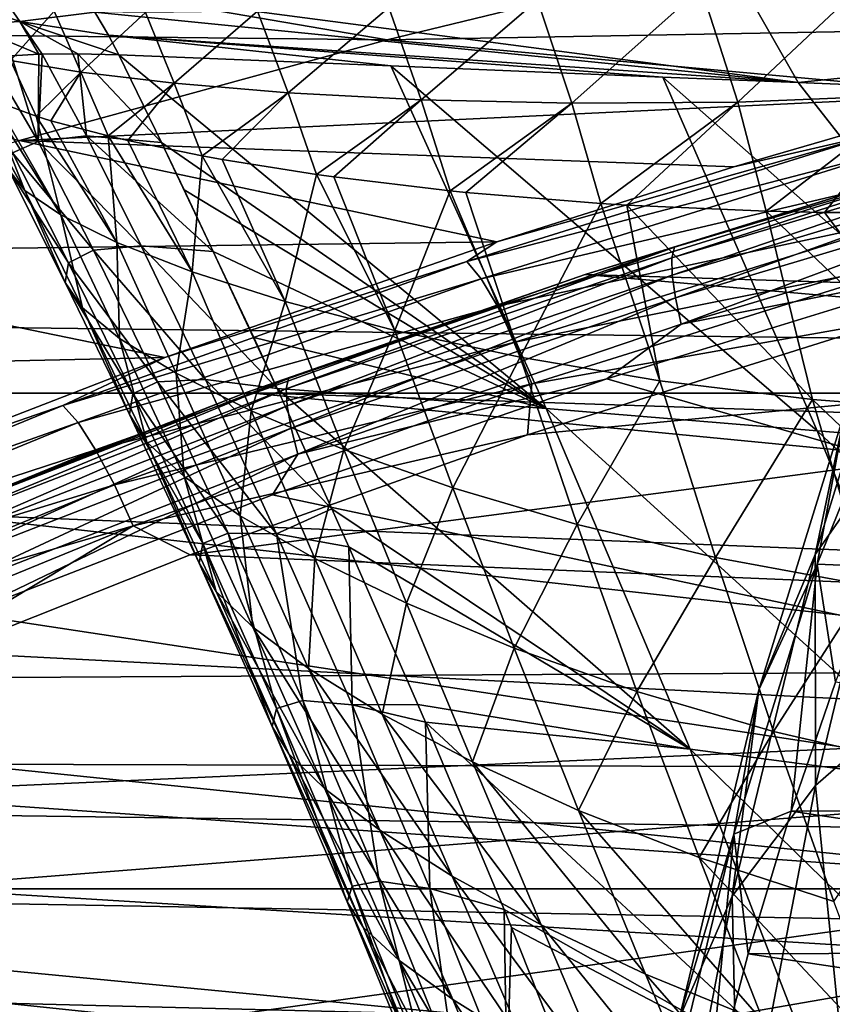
# Model space of a CAD drawing. Header units: metres. Extents: x -160 to 52, y -25 to 25.
# Tile 99 of 168: x -25.33 to -21.75, y 14.12 to 18.46. Entities that reach past the tile are written whole.
import ezdxf

# ---------------------------------------------------------------- set-up
doc = ezdxf.new("R2010")
doc.units = ezdxf.units.M
doc.layers.add('solid_509089_SW0001', color=7, linetype='CONTINUOUS')

msp = doc.modelspace()

# ---------------------------------------------------------------- linework, layer by layer
at = {"layer": 'solid_509089_SW0001'}
for points in [[(-159.199997, 18.768089, -15.748297), (-2.2, 18.768089, -15.748297), (-2.2, 16.81292, -17.820654)], [(-159.199997, 16.81292, -17.820654), (-159.199997, 18.768089, -15.748297), (-2.2, 16.81292, -17.820654)], [(-25.807455, 18.728889, 69.578911), (-23.712204, 18.368626, 84.925858), (-22.0825, 18.764528, 84.544312)], [(-22.0825, 18.764528, 84.544312), (-23.712204, 18.368626, 84.925858), (-19.936329, 18.436306, 99.741844)], [(-22.0825, 18.764528, 84.544312), (-19.936329, 18.436306, 99.741844), (-18.724785, 18.73105, 99.488449)], [(-25.807455, 18.728889, 69.578911), (-27.134687, 18.406672, 69.931404), (-23.712204, 18.368626, 84.925858)], [(-21.552801, 18.672939, 17.450735), (-22.32921, 18.597639, 18.016378), (-22.167187, 18.094858, 18.773079)], [(-21.37878, 18.125767, 18.256649), (-21.552801, 18.672939, 17.450735), (-22.167187, 18.094858, 18.773079)], [(-25.644648, 18.562914, 30.011602), (-25.410892, 18.569553, 32.074474), (-25.329447, 18.449249, 32.159111)], [(-25.559929, 18.436132, 30.148962), (-25.644648, 18.562914, 30.011602), (-25.329447, 18.449249, 32.159111)], [(-25.329447, 18.449249, 32.159111), (-25.410892, 18.569553, 32.074474), (-24.998787, 18.490015, 34.395782)], [(-21.901762, 18.180084, 51.068089), (-24.998787, 18.490015, 34.395782), (-25.070705, 18.59787, 34.367912)], [(-22.12534, 18.572424, 51.042542), (-21.901762, 18.180084, 51.068089), (-25.070705, 18.59787, 34.367912)], [(-22.32921, 18.597639, 18.016378), (-23.04994, 18.545044, 18.660122), (-22.898205, 18.089308, 19.36183)], [(-22.167187, 18.094858, 18.773079), (-22.32921, 18.597639, 18.016378), (-22.898205, 18.089308, 19.36183)], [(-22.12534, 18.572424, 51.042542), (-19.12311, 18.465393, 67.735779), (-21.901762, 18.180084, 51.068089)], [(-23.04994, 18.545044, 18.660122), (-23.704218, 18.511711, 19.398937), (-23.561546, 18.104258, 20.040688)], [(-22.898205, 18.089308, 19.36183), (-23.04994, 18.545044, 18.660122), (-23.561546, 18.104258, 20.040688)], [(-25.17803, 18.494146, 22.32802), (-25.480967, 18.505165, 23.573456), (-25.370773, 18.277563, 23.948112)], [(-25.059898, 18.22608, 22.7712), (-25.17803, 18.494146, 22.32802), (-25.370773, 18.277563, 23.948112)], [(-25.329447, 18.449249, 32.159111), (-24.998787, 18.490015, 34.395782), (-24.938965, 18.388834, 34.423767)], [(-24.776138, 18.489483, 21.220905), (-25.17803, 18.494146, 22.32802), (-25.059898, 18.22608, 22.7712)], [(-24.649975, 18.177111, 21.732355), (-24.776138, 18.489483, 21.220905), (-25.059898, 18.22608, 22.7712)], [(-21.901762, 18.180084, 51.068089), (-24.938965, 18.388834, 34.423767), (-24.998787, 18.490015, 34.395782)], [(-24.282356, 18.494261, 20.248081), (-24.776138, 18.489483, 21.220905), (-24.649975, 18.177111, 21.732355)], [(-24.148067, 18.135017, 20.825979), (-24.282356, 18.494261, 20.248081), (-24.649975, 18.177111, 21.732355)], [(-23.704218, 18.511711, 19.398937), (-24.282356, 18.494261, 20.248081), (-24.148067, 18.135017, 20.825979)], [(-23.561546, 18.104258, 20.040688), (-23.704218, 18.511711, 19.398937), (-24.148067, 18.135017, 20.825979)], [(-25.559929, 18.436132, 30.148962), (-25.329447, 18.449249, 32.159111), (-25.245106, 18.305508, 32.255714)], [(-25.559929, 18.436132, 30.148962), (-25.245106, 18.305508, 32.255714), (-25.366087, 18.298178, 31.306507)], [(-25.329447, 18.449249, 32.159111), (-24.938965, 18.388834, 34.423767), (-24.893835, 18.302708, 34.450695)], [(-25.074272, 18.30731, 33.39436), (-25.329447, 18.449249, 32.159111), (-24.893835, 18.302708, 34.450695)], [(-25.230097, 18.305996, 32.363388), (-25.245106, 18.305508, 32.255714), (-25.329447, 18.449249, 32.159111)], [(-25.074272, 18.30731, 33.39436), (-25.230097, 18.305996, 32.363388), (-25.329447, 18.449249, 32.159111)], [(-23.712204, 18.368626, 84.925858), (-21.0896, 18.128405, 99.982956), (-19.936329, 18.436306, 99.741844)], [(-21.299927, 18.155386, 54.4105), (-21.901762, 18.180084, 51.068089), (-19.12311, 18.465393, 67.735779)], [(-27.134687, 18.406672, 69.931404), (-25.329983, 17.924767, 85.304672), (-23.712204, 18.368626, 84.925858)], [(-23.695511, 18.253626, 41.10603), (-24.893835, 18.302708, 34.450695), (-24.938965, 18.388834, 34.423767)], [(-22.49798, 18.204538, 47.756859), (-24.938965, 18.388834, 34.423767), (-21.901762, 18.180084, 51.068089)], [(-23.695511, 18.253626, 41.10603), (-24.938965, 18.388834, 34.423767), (-22.49798, 18.204538, 47.756859)], [(-23.712204, 18.368626, 84.925858), (-25.329983, 17.924767, 85.304672), (-21.0896, 18.128405, 99.982956)], [(-25.248251, 17.921354, 30.852251), (-25.462608, 18.285606, 30.382114), (-25.366087, 18.298178, 31.306507)], [(-25.248251, 17.921354, 30.852251), (-25.366087, 18.298178, 31.306507), (-25.245106, 18.305508, 32.255714)], [(-25.248251, 17.921354, 30.852251), (-25.245106, 18.305508, 32.255714), (-25.230097, 18.305996, 32.363388)], [(-25.248251, 17.921354, 30.852251), (-25.230097, 18.305996, 32.363388), (-25.035713, 17.945189, 32.609421)], [(-25.035713, 17.945189, 32.609421), (-25.230097, 18.305996, 32.363388), (-25.074272, 18.30731, 33.39436)], [(-24.706059, 17.916498, 34.576138), (-25.074272, 18.30731, 33.39436), (-24.893835, 18.302708, 34.450695)], [(-25.035713, 17.945189, 32.609421), (-25.074272, 18.30731, 33.39436), (-24.706059, 17.916498, 34.576138)], [(-23.011166, 16.744946, 41.478878), (-24.706059, 17.916498, 34.576138), (-24.893835, 18.302708, 34.450695)], [(-23.011166, 16.744946, 41.478878), (-24.893835, 18.302708, 34.450695), (-23.695511, 18.253626, 41.10603)], [(-25.361105, 17.871054, 29.274546), (-25.462608, 18.285606, 30.382114), (-25.248251, 17.921354, 30.852251)], [(-25.256721, 18.032204, 24.299862), (-25.370773, 18.277563, 23.948112), (-25.437099, 18.098419, 25.306974)], [(-25.059898, 18.22608, 22.7712), (-25.370773, 18.277563, 23.948112), (-25.256721, 18.032204, 24.299862)], [(-25.059898, 18.22608, 22.7712), (-25.256721, 18.032204, 24.299862), (-25.192188, 18.012333, 24.027367)], [(-24.940466, 17.945435, 23.18395), (-25.059898, 18.22608, 22.7712), (-25.192188, 18.012333, 24.027367)], [(-24.649975, 18.177111, 21.732355), (-25.059898, 18.22608, 22.7712), (-24.940466, 17.945435, 23.18395)], [(-23.695511, 18.253626, 41.10603), (-22.49798, 18.204538, 47.756859), (-21.818575, 16.646101, 48.009178)], [(-23.011166, 16.744946, 41.478878), (-23.695511, 18.253626, 41.10603), (-21.818575, 16.646101, 48.009178)], [(-25.307817, 17.705864, 26.587366), (-25.571547, 18.177559, 26.810093), (-25.57819, 18.184763, 26.971762)], [(-25.307817, 17.705864, 26.587366), (-25.57819, 18.184763, 26.971762), (-25.379648, 17.79813, 27.858362)], [(-25.307817, 17.705864, 26.587366), (-25.469902, 18.113338, 25.560129), (-25.571547, 18.177559, 26.810093)], [(-24.649975, 18.177111, 21.732355), (-24.940466, 17.945435, 23.18395), (-24.854141, 17.925322, 22.948357)], [(-24.52673, 17.858196, 22.20635), (-24.649975, 18.177111, 21.732355), (-24.854141, 17.925322, 22.948357)], [(-24.148067, 18.135017, 20.825979), (-24.649975, 18.177111, 21.732355), (-24.52673, 17.858196, 22.20635)], [(-20.626364, 16.550831, 54.539593), (-22.49798, 18.204538, 47.756859), (-21.901762, 18.180084, 51.068089)], [(-21.818575, 16.646101, 48.009178), (-22.49798, 18.204538, 47.756859), (-20.626364, 16.550831, 54.539593)], [(-21.901762, 18.180084, 51.068089), (-21.299927, 18.155386, 54.4105), (-20.626364, 16.550831, 54.539593)], [(-25.329983, 17.924767, 85.304672), (-22.18573, 17.808636, 100.212097), (-21.0896, 18.128405, 99.982956)], [(-24.148067, 18.135017, 20.825979), (-24.52673, 17.858196, 22.20635), (-24.438133, 17.842093, 22.036421)], [(-24.022627, 17.775885, 21.358948), (-24.148067, 18.135017, 20.825979), (-24.438133, 17.842093, 22.036421)], [(-23.561546, 18.104258, 20.040688), (-24.148067, 18.135017, 20.825979), (-24.022627, 17.775885, 21.358948)], [(-21.561701, 17.95356, 100.287689), (-21.0896, 18.128405, 99.982956), (-22.18573, 17.808636, 100.212097)], [(-21.37878, 18.125767, 18.256649), (-22.167187, 18.094858, 18.773079), (-22.042387, 17.614021, 19.457369)], [(-21.37878, 18.125767, 18.256649), (-22.042387, 17.614021, 19.457369), (-21.785629, 17.608534, 19.29162)], [(-21.256729, 17.607708, 18.980745), (-21.37878, 18.125767, 18.256649), (-21.785629, 17.608534, 19.29162)], [(-25.14786, 17.597435, 25.447777), (-25.437099, 18.098419, 25.306974), (-25.469902, 18.113338, 25.560129)], [(-25.14786, 17.597435, 25.447777), (-25.469902, 18.113338, 25.560129), (-25.307817, 17.705864, 26.587366)], [(-25.14786, 17.597435, 25.447777), (-25.256721, 18.032204, 24.299862), (-25.437099, 18.098419, 25.306974)], [(-23.561546, 18.104258, 20.040688), (-24.022627, 17.775885, 21.358948), (-23.947258, 17.765341, 21.252829)], [(-23.434738, 17.703938, 20.628454), (-23.561546, 18.104258, 20.040688), (-23.947258, 17.765341, 21.252829)], [(-22.898205, 18.089308, 19.36183), (-23.561546, 18.104258, 20.040688), (-23.434738, 17.703938, 20.628454)], [(-22.898205, 18.089308, 19.36183), (-23.434738, 17.703938, 20.628454), (-23.36479, 17.69685, 20.554075)], [(-22.771181, 17.648039, 19.999998), (-22.898205, 18.089308, 19.36183), (-23.36479, 17.69685, 20.554075)], [(-22.167187, 18.094858, 18.773079), (-22.898205, 18.089308, 19.36183), (-22.771181, 17.648039, 19.999998)], [(-22.167187, 18.094858, 18.773079), (-22.771181, 17.648039, 19.999998), (-22.656265, 17.640829, 19.905951)], [(-22.042387, 17.614021, 19.457369), (-22.167187, 18.094858, 18.773079), (-22.656265, 17.640829, 19.905951)], [(-24.90136, 17.476456, 24.43388), (-25.192188, 18.012333, 24.027367), (-25.256721, 18.032204, 24.299862)], [(-24.90136, 17.476456, 24.43388), (-25.256721, 18.032204, 24.299862), (-25.14786, 17.597435, 25.447777)], [(-24.90136, 17.476456, 24.43388), (-24.940466, 17.945435, 23.18395), (-25.192188, 18.012333, 24.027367)], [(-21.561701, 17.95356, 100.287689), (-23.228416, 17.478546, 100.430199), (-23.361408, 17.392191, 100.662682)], [(-21.561701, 17.95356, 100.287689), (-23.361408, 17.392191, 100.662682), (-21.500904, 17.876593, 100.47197)], [(-21.561701, 17.95356, 100.287689), (-22.18573, 17.808636, 100.212097), (-23.228416, 17.478546, 100.430199)], [(-22.457954, 17.408569, 102.5158), (-22.447018, 17.455084, 102.639313), (-20.728931, 17.968006, 102.281319)], [(-20.741461, 17.921015, 102.158142), (-22.457954, 17.408569, 102.5158), (-20.728931, 17.968006, 102.281319)], [(-20.728931, 17.968006, 102.281319), (-22.447018, 17.455084, 102.639313), (-21.216774, 17.836744, 102.513458)], [(-25.329983, 17.924767, 85.304672), (-26.934721, 17.431229, 85.680481), (-23.228416, 17.478546, 100.430199)], [(-25.361105, 17.871054, 29.274546), (-25.248251, 17.921354, 30.852251), (-25.004574, 17.441666, 31.130339)], [(-25.329983, 17.924767, 85.304672), (-23.228416, 17.478546, 100.430199), (-22.18573, 17.808636, 100.212097)], [(-25.248251, 17.921354, 30.852251), (-25.035713, 17.945189, 32.609421), (-24.794964, 17.461996, 32.835304)], [(-25.248251, 17.921354, 30.852251), (-24.794964, 17.461996, 32.835304), (-25.004574, 17.441666, 31.130339)], [(-25.035713, 17.945189, 32.609421), (-24.477173, 17.437048, 34.741005), (-24.794964, 17.461996, 32.835304)], [(-25.035713, 17.945189, 32.609421), (-24.706059, 17.916498, 34.576138), (-24.477173, 17.437048, 34.741005)], [(-24.570772, 17.347645, 23.539095), (-24.854141, 17.925322, 22.948357), (-24.940466, 17.945435, 23.18395)], [(-24.570772, 17.347645, 23.539095), (-24.940466, 17.945435, 23.18395), (-24.90136, 17.476456, 24.43388)], [(-24.570772, 17.347645, 23.539095), (-24.52673, 17.858196, 22.20635), (-24.854141, 17.925322, 22.948357)], [(-24.706059, 17.916498, 34.576138), (-24.605856, 17.707829, 34.646713), (-24.477173, 17.437048, 34.741005)], [(-23.011166, 16.744946, 41.478878), (-24.605856, 17.707829, 34.646713), (-24.706059, 17.916498, 34.576138)], [(-22.456484, 17.332819, 102.407173), (-22.457954, 17.408569, 102.5158), (-20.741461, 17.921015, 102.158142)], [(-20.742582, 17.84449, 102.050064), (-22.456484, 17.332819, 102.407173), (-20.741461, 17.921015, 102.158142)], [(-25.379648, 17.79813, 27.858362), (-25.361105, 17.871054, 29.274546), (-25.114164, 17.38611, 29.60371)], [(-25.361105, 17.871054, 29.274546), (-25.004574, 17.441666, 31.130339), (-25.114164, 17.38611, 29.60371)], [(-23.361408, 17.392191, 100.662682), (-23.297758, 17.316114, 100.846367), (-21.500904, 17.876593, 100.47197)], [(-21.500904, 17.876593, 100.47197), (-23.297758, 17.316114, 100.846367), (-21.43302, 17.754272, 100.626915)], [(-24.161148, 17.216702, 22.754757), (-24.52673, 17.858196, 22.20635), (-24.570772, 17.347645, 23.539095)], [(-24.161148, 17.216702, 22.754757), (-24.438133, 17.842093, 22.036421), (-24.52673, 17.858196, 22.20635)], [(-24.161148, 17.216702, 22.754757), (-24.022627, 17.775885, 21.358948), (-24.438133, 17.842093, 22.036421)], [(-21.216774, 17.836744, 102.513458), (-22.840685, 17.334869, 102.851685), (-10.649231, 16.953739, 155.009583)], [(-22.447018, 17.455084, 102.639313), (-22.840685, 17.334869, 102.851685), (-21.216774, 17.836744, 102.513458)], [(-22.442709, 17.233147, 102.321068), (-22.456484, 17.332819, 102.407173), (-20.742582, 17.84449, 102.050064)], [(-20.732218, 17.743799, 101.964661), (-22.442709, 17.233147, 102.321068), (-20.742582, 17.84449, 102.050064)], [(-25.379648, 17.79813, 27.858362), (-25.114164, 17.38611, 29.60371), (-25.128849, 17.3001, 28.239355)], [(-25.307817, 17.705864, 26.587366), (-25.379648, 17.79813, 27.858362), (-25.128849, 17.3001, 28.239355)], [(-23.677837, 17.089146, 22.073645), (-24.022627, 17.775885, 21.358948), (-24.161148, 17.216702, 22.754757)], [(-23.677837, 17.089146, 22.073645), (-23.947258, 17.765341, 21.252829), (-24.022627, 17.775885, 21.358948)], [(-23.677837, 17.089146, 22.073645), (-23.434738, 17.703938, 20.628454), (-23.947258, 17.765341, 21.252829)], [(-23.297758, 17.316114, 100.846367), (-23.225342, 17.195208, 101.000374), (-21.43302, 17.754272, 100.626915)], [(-21.43302, 17.754272, 100.626915), (-23.225342, 17.195208, 101.000374), (-21.362669, 17.594927, 100.741982)], [(-22.417702, 17.116962, 102.263657), (-22.442709, 17.233147, 102.321068), (-20.732218, 17.743799, 101.964661)], [(-20.711193, 17.626455, 101.908089), (-22.417702, 17.116962, 102.263657), (-20.732218, 17.743799, 101.964661)], [(-25.307817, 17.705864, 26.587366), (-25.128849, 17.3001, 28.239355), (-25.053125, 17.187771, 27.022213)], [(-25.14786, 17.597435, 25.447777), (-25.307817, 17.705864, 26.587366), (-25.053125, 17.187771, 27.022213)], [(-23.011166, 16.744946, 41.478878), (-24.477173, 17.437048, 34.741005), (-24.605856, 17.707829, 34.646713)], [(-23.126173, 16.970755, 21.484024), (-23.434738, 17.703938, 20.628454), (-23.677837, 17.089146, 22.073645)], [(-23.126173, 16.970755, 21.484024), (-23.36479, 17.69685, 20.554075), (-23.434738, 17.703938, 20.628454)], [(-23.126173, 16.970755, 21.484024), (-22.771181, 17.648039, 19.999998), (-23.36479, 17.69685, 20.554075)], [(-22.511171, 16.867285, 20.972132), (-22.771181, 17.648039, 19.999998), (-23.126173, 16.970755, 21.484024)], [(-22.511171, 16.867285, 20.972132), (-22.656265, 17.640829, 19.905951), (-22.771181, 17.648039, 19.999998)], [(-21.838884, 16.7848, 20.523495), (-22.042387, 17.614021, 19.457369), (-22.656265, 17.640829, 19.905951)], [(-21.838884, 16.7848, 20.523495), (-22.656265, 17.640829, 19.905951), (-22.511171, 16.867285, 20.972132)], [(-20.711193, 17.626455, 101.908089), (-21.141548, 17.368418, 101.979897), (-22.417702, 17.116962, 102.263657)], [(-21.116272, 16.729654, 20.123205), (-21.785629, 17.608534, 19.29162), (-22.042387, 17.614021, 19.457369)], [(-21.116272, 16.729654, 20.123205), (-22.042387, 17.614021, 19.457369), (-21.838884, 16.7848, 20.523495)], [(-21.116272, 16.729654, 20.123205), (-21.256729, 17.607708, 18.980745), (-21.785629, 17.608534, 19.29162)], [(-25.14786, 17.597435, 25.447777), (-25.053125, 17.187771, 27.022213), (-24.889891, 17.053038, 25.939169)], [(-24.90136, 17.476456, 24.43388), (-25.14786, 17.597435, 25.447777), (-24.889891, 17.053038, 25.939169)], [(-23.225342, 17.195208, 101.000374), (-23.149088, 17.037706, 101.114212), (-21.362669, 17.594927, 100.741982)], [(-21.362669, 17.594927, 100.741982), (-23.149088, 17.037706, 101.114212), (-21.294645, 17.40941, 100.809326)], [(-26.934721, 17.431229, 85.680481), (-24.690933, 16.970057, 100.736542), (-23.228416, 17.478546, 100.430199)], [(-24.90136, 17.476456, 24.43388), (-24.889891, 17.053038, 25.939169), (-24.641438, 16.900288, 24.984541)], [(-24.570772, 17.347645, 23.539095), (-24.90136, 17.476456, 24.43388), (-24.641438, 16.900288, 24.984541)], [(-23.361408, 17.392191, 100.662682), (-23.228416, 17.478546, 100.430199), (-24.690933, 16.970057, 100.736542)], [(-13.93739, 17.502771, 99.304108), (-23.094584, 16.628937, 101.212143), (-24.578548, 16.100468, 101.521347)], [(-13.224645, 15.628138, 99.155594), (-13.93739, 17.502771, 99.304108), (-24.578548, 16.100468, 101.521347)], [(-13.93739, 17.502771, 99.304108), (-21.477852, 17.136625, 100.875267), (-23.094584, 16.628937, 101.212143)], [(-26.934721, 17.431229, 85.680481), (-28.524332, 16.884968, 86.052773), (-24.690933, 16.970057, 100.736542)], [(-25.114164, 17.38611, 29.60371), (-25.004574, 17.441666, 31.130339), (-24.72229, 16.862301, 31.426096)], [(-25.004574, 17.441666, 31.130339), (-24.794964, 17.461996, 32.835304), (-24.512066, 16.872633, 33.095833)], [(-25.004574, 17.441666, 31.130339), (-24.512066, 16.872633, 33.095833), (-24.72229, 16.862301, 31.426096)], [(-24.794964, 17.461996, 32.835304), (-24.195793, 16.833288, 34.961472), (-24.512066, 16.872633, 33.095833)], [(-24.794964, 17.461996, 32.835304), (-24.477173, 17.437048, 34.741005), (-24.195793, 16.833288, 34.961472)], [(-24.477173, 17.437048, 34.741005), (-24.299252, 17.057192, 34.878063), (-24.195793, 16.833288, 34.961472)], [(-23.011166, 16.744946, 41.478878), (-24.299252, 17.057192, 34.878063), (-24.477173, 17.437048, 34.741005)], [(-24.155954, 16.83135, 102.869598), (-24.146801, 16.877258, 102.993484), (-22.447018, 17.455084, 102.639313)], [(-22.457954, 17.408569, 102.5158), (-24.155954, 16.83135, 102.869598), (-22.447018, 17.455084, 102.639313)], [(-22.447018, 17.455084, 102.639313), (-24.146801, 16.877258, 102.993484), (-22.840685, 17.334869, 102.851685)], [(-23.361408, 17.392191, 100.662682), (-24.690933, 16.970057, 100.736542), (-25.139658, 16.757786, 101.033211)], [(-23.361408, 17.392191, 100.662682), (-25.139658, 16.757786, 101.033211), (-23.297758, 17.316114, 100.846367)], [(-24.151581, 16.756588, 102.760376), (-24.155954, 16.83135, 102.869598), (-22.457954, 17.408569, 102.5158)], [(-22.456484, 17.332819, 102.407173), (-24.151581, 16.756588, 102.760376), (-22.457954, 17.408569, 102.5158)], [(-23.149088, 17.037706, 101.114212), (-23.07419, 16.854334, 101.180122), (-21.294645, 17.40941, 100.809326)], [(-21.294645, 17.40941, 100.809326), (-23.07419, 16.854334, 101.180122), (-21.477852, 17.136625, 100.875267)], [(-21.429358, 17.388819, 219.826447), (-21.827461, 16.102037, 217.915833), (-21.691969, 16.745275, 220.261673)], [(-21.449493, 16.640705, 217.426437), (-21.827461, 16.102037, 217.915833), (-21.429358, 17.388819, 219.826447)], [(-25.128849, 17.3001, 28.239355), (-25.114164, 17.38611, 29.60371), (-24.832012, 16.809208, 29.933336)], [(-25.114164, 17.38611, 29.60371), (-24.72229, 16.862301, 31.426096), (-24.832012, 16.809208, 29.933336)], [(-24.570772, 17.347645, 23.539095), (-24.641438, 16.900288, 24.984541), (-24.310673, 16.735239, 24.149342)], [(-24.161148, 17.216702, 22.754757), (-24.570772, 17.347645, 23.539095), (-24.310673, 16.735239, 24.149342)], [(-12.08492, 13.791656, 100.092819), (-22.744322, 16.875834, 102.313858), (-21.141548, 17.368418, 101.979897)], [(-22.417702, 17.116962, 102.263657), (-21.141548, 17.368418, 101.979897), (-22.744322, 16.875834, 102.313858)], [(-25.139658, 16.757786, 101.033211), (-25.07292, 16.682812, 101.216248), (-23.297758, 17.316114, 100.846367)], [(-23.297758, 17.316114, 100.846367), (-25.07292, 16.682812, 101.216248), (-23.225342, 17.195208, 101.000374)], [(-22.840685, 17.334869, 102.851685), (-24.332848, 16.815338, 103.162514), (-12.364883, 16.414387, 155.367065)], [(-24.146801, 16.877258, 102.993484), (-24.332848, 16.815338, 103.162514), (-22.840685, 17.334869, 102.851685)], [(-24.133987, 16.658216, 102.67347), (-24.151581, 16.756588, 102.760376), (-22.456484, 17.332819, 102.407173)], [(-22.442709, 17.233147, 102.321068), (-24.133987, 16.658216, 102.67347), (-22.456484, 17.332819, 102.407173)], [(-22.840685, 17.334869, 102.851685), (-12.364883, 16.414387, 155.367065), (-10.649231, 16.953739, 155.009583)], [(-25.128849, 17.3001, 28.239355), (-24.832012, 16.809208, 29.933336), (-24.846172, 16.718929, 28.603216)], [(-25.053125, 17.187771, 27.022213), (-25.128849, 17.3001, 28.239355), (-24.846172, 16.718929, 28.603216)], [(-24.161148, 17.216702, 22.754757), (-24.310673, 16.735239, 24.149342), (-23.902649, 16.56485, 23.422075)], [(-23.677837, 17.089146, 22.073645), (-24.161148, 17.216702, 22.754757), (-23.902649, 16.56485, 23.422075)], [(-24.104519, 16.543518, 102.61512), (-24.133987, 16.658216, 102.67347), (-22.442709, 17.233147, 102.321068)], [(-22.417702, 17.116962, 102.263657), (-24.104519, 16.543518, 102.61512), (-22.442709, 17.233147, 102.321068)], [(-25.07292, 16.682812, 101.216248), (-24.995596, 16.56366, 101.369232), (-23.225342, 17.195208, 101.000374)], [(-25.053125, 17.187771, 27.022213), (-24.846172, 16.718929, 28.603216), (-24.769728, 16.596344, 27.421925)], [(-24.889891, 17.053038, 25.939169), (-25.053125, 17.187771, 27.022213), (-24.769728, 16.596344, 27.421925)], [(-23.225342, 17.195208, 101.000374), (-24.995596, 16.56366, 101.369232), (-23.149088, 17.037706, 101.114212)], [(-23.07419, 16.854334, 101.180122), (-23.094584, 16.628937, 101.212143), (-21.477852, 17.136625, 100.875267)], [(-22.417702, 17.116962, 102.263657), (-22.744322, 16.875834, 102.313858), (-24.104519, 16.543518, 102.61512)], [(-23.677837, 17.089146, 22.073645), (-23.902649, 16.56485, 23.422075), (-23.422611, 16.395723, 22.794483)], [(-23.126173, 16.970755, 21.484024), (-23.677837, 17.089146, 22.073645), (-23.422611, 16.395723, 22.794483)], [(-24.889891, 17.053038, 25.939169), (-24.769728, 16.596344, 27.421925), (-24.606226, 16.446062, 26.376989)], [(-24.641438, 16.900288, 24.984541), (-24.889891, 17.053038, 25.939169), (-24.606226, 16.446062, 26.376989)], [(-23.011166, 16.744946, 41.478878), (-24.195793, 16.833288, 34.961472), (-24.299252, 17.057192, 34.878063)], [(-24.995596, 16.56366, 101.369232), (-24.912951, 16.408443, 101.481735), (-23.149088, 17.037706, 101.114212)], [(-23.149088, 17.037706, 101.114212), (-24.912951, 16.408443, 101.481735), (-23.07419, 16.854334, 101.180122)], [(-21.424568, 17.0305, 222.581131), (-21.817905, 16.059498, 220.69339), (-21.53549, 16.048059, 222.393967)], [(-21.691969, 16.745275, 220.261673), (-21.817905, 16.059498, 220.69339), (-21.424568, 17.0305, 222.581131)], [(-28.524332, 16.884968, 86.052773), (-26.040951, 16.447376, 101.019623), (-24.690933, 16.970057, 100.736542)], [(-25.139658, 16.757786, 101.033211), (-24.690933, 16.970057, 100.736542), (-26.040951, 16.447376, 101.019623)], [(-23.126173, 16.970755, 21.484024), (-23.422611, 16.395723, 22.794483), (-22.875608, 16.234818, 22.254114)], [(-22.511171, 16.867285, 20.972132), (-23.126173, 16.970755, 21.484024), (-22.875608, 16.234818, 22.254114)], [(-25.830038, 16.181185, 103.218422), (-25.822886, 16.226316, 103.34272), (-24.146801, 16.877258, 102.993484)], [(-24.155954, 16.83135, 102.869598), (-25.830038, 16.181185, 103.218422), (-24.146801, 16.877258, 102.993484)], [(-24.146801, 16.877258, 102.993484), (-25.822886, 16.226316, 103.34272), (-24.332848, 16.815338, 103.162514)], [(-24.72229, 16.862301, 31.426096), (-24.512066, 16.872633, 33.095833), (-24.198679, 16.193367, 33.389503)], [(-24.641438, 16.900288, 24.984541), (-24.606226, 16.446062, 26.376989), (-24.358662, 16.273182, 25.462458)], [(-24.310673, 16.735239, 24.149342), (-24.641438, 16.900288, 24.984541), (-24.358662, 16.273182, 25.462458)], [(-24.512066, 16.872633, 33.095833), (-23.955315, 16.303768, 35.165401), (-24.198679, 16.193367, 33.389503)], [(-24.512066, 16.872633, 33.095833), (-24.195793, 16.833288, 34.961472), (-23.955315, 16.303768, 35.165401)], [(-12.08492, 13.791656, 100.092819), (-24.216036, 16.364399, 102.620506), (-22.744322, 16.875834, 102.313858)], [(-24.104519, 16.543518, 102.61512), (-22.744322, 16.875834, 102.313858), (-24.216036, 16.364399, 102.620506)], [(-22.511171, 16.867285, 20.972132), (-22.875608, 16.234818, 22.254114), (-22.265976, 16.089033, 21.786316)], [(-21.838884, 16.7848, 20.523495), (-22.511171, 16.867285, 20.972132), (-22.265976, 16.089033, 21.786316)], [(-25.822407, 16.107691, 103.108513), (-25.830038, 16.181185, 103.218422), (-24.155954, 16.83135, 102.869598)], [(-24.151581, 16.756588, 102.760376), (-25.822407, 16.107691, 103.108513), (-24.155954, 16.83135, 102.869598)], [(-24.912951, 16.408443, 101.481735), (-24.83061, 16.227732, 101.546097), (-23.07419, 16.854334, 101.180122)], [(-24.832012, 16.809208, 29.933336), (-24.72229, 16.862301, 31.426096), (-24.4118, 16.196579, 31.738955)], [(-23.07419, 16.854334, 101.180122), (-24.83061, 16.227732, 101.546097), (-23.094584, 16.628937, 101.212143)], [(-24.72229, 16.862301, 31.426096), (-24.198679, 16.193367, 33.389503), (-24.4118, 16.196579, 31.738955)], [(-22.378437, 15.245604, 41.916275), (-23.955315, 16.303768, 35.165401), (-24.195793, 16.833288, 34.961472)], [(-22.378437, 15.245604, 41.916275), (-24.195793, 16.833288, 34.961472), (-23.011166, 16.744946, 41.478878)], [(-159.199997, 16.81292, -17.820654), (-2.2, 16.81292, -17.820654), (-2.2, 14.630385, -19.652018)], [(-159.199997, 14.630385, -19.652018), (-159.199997, 16.81292, -17.820654), (-2.2, 14.630385, -19.652018)], [(-25.822886, 16.226316, 103.34272), (-25.701599, 16.281588, 103.447678), (-24.332848, 16.815338, 103.162514)], [(-24.332848, 16.815338, 103.162514), (-25.701599, 16.281588, 103.447678), (-14.012221, 15.814042, 155.710312)], [(-24.846172, 16.718929, 28.603216), (-24.832012, 16.809208, 29.933336), (-24.523861, 16.151243, 30.264132)], [(-24.832012, 16.809208, 29.933336), (-24.4118, 16.196579, 31.738955), (-24.523861, 16.151243, 30.264132)], [(-24.332848, 16.815338, 103.162514), (-14.012221, 15.814042, 155.710312), (-12.364883, 16.414387, 155.367065)], [(-21.838884, 16.7848, 20.523495), (-22.265976, 16.089033, 21.786316), (-21.599052, 15.965644, 21.376183)], [(-21.838884, 16.7848, 20.523495), (-21.599052, 15.965644, 21.376183), (-20.881187, 15.872295, 21.00877)], [(-21.116272, 16.729654, 20.123205), (-21.838884, 16.7848, 20.523495), (-20.881187, 15.872295, 21.00877)], [(-25.139658, 16.757786, 101.033211), (-26.040951, 16.447376, 101.019623), (-26.89131, 16.040592, 101.398193)], [(-25.139658, 16.757786, 101.033211), (-26.89131, 16.040592, 101.398193), (-25.07292, 16.682812, 101.216248)], [(-25.800526, 16.010986, 103.020721), (-25.822407, 16.107691, 103.108513), (-24.151581, 16.756588, 102.760376)], [(-24.133987, 16.658216, 102.67347), (-25.800526, 16.010986, 103.020721), (-24.151581, 16.756588, 102.760376)], [(-23.011166, 16.744946, 41.478878), (-21.818575, 16.646101, 48.009178), (-21.194012, 15.089783, 48.311657)], [(-22.378437, 15.245604, 41.916275), (-23.011166, 16.744946, 41.478878), (-21.194012, 15.089783, 48.311657)], [(-21.691969, 16.745275, 220.261673), (-22.075338, 15.506119, 218.421768), (-21.817905, 16.059498, 220.69339)], [(-21.827461, 16.102037, 217.915833), (-22.075338, 15.506119, 218.421768), (-21.691969, 16.745275, 220.261673)], [(-24.846172, 16.718929, 28.603216), (-24.523861, 16.151243, 30.264132), (-24.539682, 16.063559, 28.952263)], [(-24.769728, 16.596344, 27.421925), (-24.846172, 16.718929, 28.603216), (-24.539682, 16.063559, 28.952263)], [(-24.310673, 16.735239, 24.149342), (-24.358662, 16.273182, 25.462458), (-24.030453, 16.084259, 24.667683)], [(-23.902649, 16.56485, 23.422075), (-24.310673, 16.735239, 24.149342), (-24.030453, 16.084259, 24.667683)], [(-26.89131, 16.040592, 101.398193), (-26.821022, 15.967074, 101.58049), (-25.07292, 16.682812, 101.216248)], [(-25.07292, 16.682812, 101.216248), (-26.821022, 15.967074, 101.58049), (-24.995596, 16.56366, 101.369232)], [(-25.766048, 15.898202, 102.961319), (-25.800526, 16.010986, 103.020721), (-24.133987, 16.658216, 102.67347)], [(-24.104519, 16.543518, 102.61512), (-25.766048, 15.898202, 102.961319), (-24.133987, 16.658216, 102.67347)], [(-24.83061, 16.227732, 101.546097), (-24.578548, 16.100468, 101.521347), (-23.094584, 16.628937, 101.212143)], [(-21.449493, 16.640705, 217.426437), (-21.826622, 15.085601, 215.616486), (-21.827461, 16.102037, 217.915833)], [(-21.340607, 15.507155, 215.107956), (-21.826622, 15.085601, 215.616486), (-21.449493, 16.640705, 217.426437)], [(-21.818575, 16.646101, 48.009178), (-20.626364, 16.550831, 54.539593), (-20.010138, 14.939041, 54.707191)], [(-21.194012, 15.089783, 48.311657), (-21.818575, 16.646101, 48.009178), (-20.010138, 14.939041, 54.707191)], [(-26.821022, 15.967074, 101.58049), (-26.738054, 15.850237, 101.7323), (-24.995596, 16.56366, 101.369232)], [(-24.995596, 16.56366, 101.369232), (-26.738054, 15.850237, 101.7323), (-24.912951, 16.408443, 101.481735)], [(-24.769728, 16.596344, 27.421925), (-24.539682, 16.063559, 28.952263), (-24.464603, 15.939028, 27.790707)], [(-24.606226, 16.446062, 26.376989), (-24.769728, 16.596344, 27.421925), (-24.464603, 15.939028, 27.790707)], [(-23.902649, 16.56485, 23.422075), (-24.030453, 16.084259, 24.667683), (-23.626684, 15.887218, 23.979099)], [(-23.422611, 16.395723, 22.794483), (-23.902649, 16.56485, 23.422075), (-23.626684, 15.887218, 23.979099)], [(-24.104519, 16.543518, 102.61512), (-25.568491, 15.840326, 102.902313), (-25.766048, 15.898202, 102.961319)], [(-24.104519, 16.543518, 102.61512), (-24.216036, 16.364399, 102.620506), (-25.568491, 15.840326, 102.902313)], [(-24.606226, 16.446062, 26.376989), (-24.464603, 15.939028, 27.790707), (-24.302816, 15.782855, 26.767565)], [(-24.358662, 16.273182, 25.462458), (-24.606226, 16.446062, 26.376989), (-24.302816, 15.782855, 26.767565)], [(-26.738054, 15.850237, 101.7323), (-26.648056, 15.698035, 101.843269), (-24.912951, 16.408443, 101.481735)], [(-24.912951, 16.408443, 101.481735), (-26.648056, 15.698035, 101.843269), (-24.83061, 16.227732, 101.546097)], [(-23.422611, 16.395723, 22.794483), (-23.626684, 15.887218, 23.979099), (-23.152494, 15.689506, 23.387493)], [(-22.875608, 16.234818, 22.254114), (-23.422611, 16.395723, 22.794483), (-23.152494, 15.689506, 23.387493)], [(-12.08492, 13.791656, 100.092819), (-25.568491, 15.840326, 102.902313), (-24.216036, 16.364399, 102.620506)], [(-23.955315, 16.303768, 35.165401), (-23.880486, 16.136349, 35.231632), (-24.198679, 16.193367, 33.389503)], [(-22.378437, 15.245604, 41.916275), (-23.880486, 16.136349, 35.231632), (-23.955315, 16.303768, 35.165401)], [(-25.701599, 16.281588, 103.447678), (-26.953554, 15.737729, 103.708557), (-15.587129, 15.149043, 156.038467)], [(-25.701599, 16.281588, 103.447678), (-15.587129, 15.149043, 156.038467), (-14.012221, 15.814042, 155.710312)], [(-24.358662, 16.273182, 25.462458), (-24.302816, 15.782855, 26.767565), (-24.05798, 15.600725, 25.87636)], [(-24.030453, 16.084259, 24.667683), (-24.358662, 16.273182, 25.462458), (-24.05798, 15.600725, 25.87636)], [(-26.648056, 15.698035, 101.843269), (-26.557156, 15.520834, 101.905853), (-24.83061, 16.227732, 101.546097)], [(-24.83061, 16.227732, 101.546097), (-26.557156, 15.520834, 101.905853), (-25.945213, 15.55773, 101.806107)], [(-24.83061, 16.227732, 101.546097), (-25.945213, 15.55773, 101.806107), (-24.578548, 16.100468, 101.521347)], [(-22.875608, 16.234818, 22.254114), (-23.152494, 15.689506, 23.387493), (-22.612677, 15.498952, 22.879976)], [(-22.265976, 16.089033, 21.786316), (-22.875608, 16.234818, 22.254114), (-22.612677, 15.498952, 22.879976)], [(-24.523861, 16.151243, 30.264132), (-24.4118, 16.196579, 31.738955), (-24.198734, 15.424466, 30.595181)], [(-24.4118, 16.196579, 31.738955), (-24.083128, 15.458757, 32.065964), (-24.198734, 15.424466, 30.595181)], [(-24.4118, 16.196579, 31.738955), (-24.198679, 16.193367, 33.389503), (-24.083128, 15.458757, 32.065964)], [(-24.198679, 16.193367, 33.389503), (-23.865839, 15.440628, 33.711571), (-24.083128, 15.458757, 32.065964)], [(-24.198679, 16.193367, 33.389503), (-23.880486, 16.136349, 35.231632), (-23.865839, 15.440628, 33.711571)], [(-24.539682, 16.063559, 28.952263), (-24.523861, 16.151243, 30.264132), (-24.217415, 15.344388, 29.287828)], [(-24.523861, 16.151243, 30.264132), (-24.198734, 15.424466, 30.595181), (-24.217415, 15.344388, 29.287828)], [(-23.880486, 16.136349, 35.231632), (-23.576138, 15.441438, 35.514324), (-23.865839, 15.440628, 33.711571)], [(-22.378437, 15.245604, 41.916275), (-23.576138, 15.441438, 35.514324), (-23.880486, 16.136349, 35.231632)], [(-13.224645, 15.628138, 99.155594), (-24.578548, 16.100468, 101.521347), (-25.945213, 15.55773, 101.806107)], [(-22.265976, 16.089033, 21.786316), (-22.612677, 15.498952, 22.879976), (-22.010921, 15.32331, 22.441422)], [(-21.599052, 15.965644, 21.376183), (-22.265976, 16.089033, 21.786316), (-22.010921, 15.32331, 22.441422)], [(-21.827461, 16.102037, 217.915833), (-22.192383, 14.597276, 216.164474), (-22.075338, 15.506119, 218.421768)], [(-21.826622, 15.085601, 215.616486), (-22.192383, 14.597276, 216.164474), (-21.827461, 16.102037, 217.915833)], [(-24.539682, 16.063559, 28.952263), (-24.217415, 15.344388, 29.287828), (-24.144815, 15.224506, 28.132317)], [(-24.464603, 15.939028, 27.790707), (-24.539682, 16.063559, 28.952263), (-24.144815, 15.224506, 28.132317)], [(-24.030453, 16.084259, 24.667683), (-24.05798, 15.600725, 25.87636), (-23.734062, 15.399789, 25.105377)], [(-23.626684, 15.887218, 23.979099), (-24.030453, 16.084259, 24.667683), (-23.734062, 15.399789, 25.105377)], [(-21.817905, 16.059498, 220.69339), (-22.185575, 14.87109, 218.928848), (-21.933775, 14.9718, 220.482483)], [(-22.075338, 15.506119, 218.421768), (-22.185575, 14.87109, 218.928848), (-21.817905, 16.059498, 220.69339)], [(-21.817905, 16.059498, 220.69339), (-21.933775, 14.9718, 220.482483), (-21.738071, 15.540646, 221.421722)], [(-21.817905, 16.059498, 220.69339), (-21.738071, 15.540646, 221.421722), (-21.53549, 16.048059, 222.393967)], [(-21.599052, 15.965644, 21.376183), (-22.010921, 15.32331, 22.441422), (-21.351904, 15.170741, 22.056902)], [(-24.464603, 15.939028, 27.790707), (-24.144815, 15.224506, 28.132317), (-23.98575, 15.070505, 27.117241)], [(-24.302816, 15.782855, 26.767565), (-24.464603, 15.939028, 27.790707), (-23.98575, 15.070505, 27.117241)], [(-23.626684, 15.887218, 23.979099), (-23.734062, 15.399789, 25.105377), (-23.336166, 15.188584, 24.439659)], [(-23.152494, 15.689506, 23.387493), (-23.626684, 15.887218, 23.979099), (-23.336166, 15.188584, 24.439659)], [(-12.08492, 13.791656, 100.092819), (-26.804897, 15.304948, 103.159935), (-25.568491, 15.840326, 102.902313)], [(-24.302816, 15.782855, 26.767565), (-23.98575, 15.070505, 27.117241), (-23.744505, 14.888508, 26.235376)], [(-24.05798, 15.600725, 25.87636), (-24.302816, 15.782855, 26.767565), (-23.744505, 14.888508, 26.235376)], [(-26.953554, 15.737729, 103.708557), (-28.097078, 15.186772, 103.946884), (-15.587129, 15.149043, 156.038467)], [(-23.152494, 15.689506, 23.387493), (-23.336166, 15.188584, 24.439659), (-22.869335, 14.975111, 23.869131)], [(-22.612677, 15.498952, 22.879976), (-23.152494, 15.689506, 23.387493), (-22.869335, 14.975111, 23.869131)], [(-13.224645, 15.628138, 99.155594), (-27.196922, 15.001777, 102.066925), (-28.344292, 14.437007, 102.305992)], [(-24.613434, 14.043901, 101.528618), (-13.224645, 15.628138, 99.155594), (-28.344292, 14.437007, 102.305992)], [(-13.224645, 15.628138, 99.155594), (-25.945213, 15.55773, 101.806107), (-27.196922, 15.001777, 102.066925)], [(-24.613434, 14.043901, 101.528618), (-22.772316, 13.97319, 101.144989), (-13.224645, 15.628138, 99.155594)], [(-22.772316, 13.97319, 101.144989), (-12.591861, 13.716357, 99.023743), (-13.224645, 15.628138, 99.155594)], [(-24.05798, 15.600725, 25.87636), (-23.744505, 14.888508, 26.235376), (-23.425596, 14.686021, 25.474398)], [(-23.734062, 15.399789, 25.105377), (-24.05798, 15.600725, 25.87636), (-23.425596, 14.686021, 25.474398)], [(-18.052624, 14.987319, 239.109222), (-21.738071, 15.540646, 221.421722), (-21.933775, 14.9718, 220.482483)], [(-22.612677, 15.498952, 22.879976), (-22.869335, 14.975111, 23.869131), (-22.338171, 14.767731, 23.380722)], [(-22.010921, 15.32331, 22.441422), (-22.612677, 15.498952, 22.879976), (-22.338171, 14.767731, 23.380722)], [(-22.075338, 15.506119, 218.421768), (-22.426754, 14.057048, 216.735229), (-22.185575, 14.87109, 218.928848)], [(-22.192383, 14.597276, 216.164474), (-22.426754, 14.057048, 216.735229), (-22.075338, 15.506119, 218.421768)], [(-21.340607, 15.507155, 215.107956), (-21.687775, 13.698665, 213.441788), (-21.826622, 15.085601, 215.616486)], [(-24.198734, 15.424466, 30.595181), (-24.083128, 15.458757, 32.065964), (-23.865641, 14.641289, 30.924625)], [(-24.083128, 15.458757, 32.065964), (-23.746302, 14.663201, 32.402954), (-23.865641, 14.641289, 30.924625)], [(-24.083128, 15.458757, 32.065964), (-23.865839, 15.440628, 33.711571), (-23.746302, 14.663201, 32.402954)], [(-23.576138, 15.441438, 35.514324), (-23.543022, 15.364348, 35.546326), (-23.865839, 15.440628, 33.711571)], [(-23.865839, 15.440628, 33.711571), (-23.524622, 14.630854, 34.05574), (-23.746302, 14.663201, 32.402954)], [(-23.865839, 15.440628, 33.711571), (-23.543022, 15.364348, 35.546326), (-23.524622, 14.630854, 34.05574)], [(-22.378437, 15.245604, 41.916275), (-23.543022, 15.364348, 35.546326), (-23.576138, 15.441438, 35.514324)], [(-24.217415, 15.344388, 29.287828), (-24.198734, 15.424466, 30.595181), (-23.887373, 14.571983, 29.610535)], [(-24.198734, 15.424466, 30.595181), (-23.865641, 14.641289, 30.924625), (-23.887373, 14.571983, 29.610535)], [(-23.734062, 15.399789, 25.105377), (-23.425596, 14.686021, 25.474398), (-23.034151, 14.471861, 24.818516)], [(-23.336166, 15.188584, 24.439659), (-23.734062, 15.399789, 25.105377), (-23.034151, 14.471861, 24.818516)], [(-23.543022, 15.364348, 35.546326), (-23.196997, 14.538803, 35.895618), (-23.524622, 14.630854, 34.05574)], [(-21.794861, 13.742628, 42.391216), (-23.196997, 14.538803, 35.895618), (-23.543022, 15.364348, 35.546326)], [(-21.794861, 13.742628, 42.391216), (-23.543022, 15.364348, 35.546326), (-22.378437, 15.245604, 41.916275)], [(-24.217415, 15.344388, 29.287828), (-23.887373, 14.571983, 29.610535), (-23.817381, 14.461593, 28.450005)], [(-24.144815, 15.224506, 28.132317), (-24.217415, 15.344388, 29.287828), (-23.817381, 14.461593, 28.450005)], [(-22.010921, 15.32331, 22.441422), (-22.338171, 14.767731, 23.380722), (-21.745773, 14.574758, 22.959095)], [(-21.351904, 15.170741, 22.056902), (-22.010921, 15.32331, 22.441422), (-21.745773, 14.574758, 22.959095)], [(-12.08492, 13.791656, 100.092819), (-27.935246, 14.763144, 103.395462), (-26.804897, 15.304948, 103.159935)], [(-24.144815, 15.224506, 28.132317), (-23.817381, 14.461593, 28.450005), (-23.661053, 14.316148, 27.432018)], [(-23.98575, 15.070505, 27.117241), (-24.144815, 15.224506, 28.132317), (-23.661053, 14.316148, 27.432018)], [(-22.378437, 15.245604, 41.916275), (-21.194012, 15.089783, 48.311657), (-20.62406, 13.530023, 48.645016)], [(-21.794861, 13.742628, 42.391216), (-22.378437, 15.245604, 41.916275), (-20.62406, 13.530023, 48.645016)], [(-28.097078, 15.186772, 103.946884), (-29.141266, 14.630738, 104.164551), (-17.085201, 14.415474, 156.350616)], [(-28.097078, 15.186772, 103.946884), (-17.085201, 14.415474, 156.350616), (-15.587129, 15.149043, 156.038467)], [(-23.336166, 15.188584, 24.439659), (-23.034151, 14.471861, 24.818516), (-22.575121, 14.254294, 24.256886)], [(-22.869335, 14.975111, 23.869131), (-23.336166, 15.188584, 24.439659), (-22.575121, 14.254294, 24.256886)], [(-23.98575, 15.070505, 27.117241), (-23.661053, 14.316148, 27.432018), (-23.423267, 14.142056, 26.548429)], [(-23.744505, 14.888508, 26.235376), (-23.98575, 15.070505, 27.117241), (-23.423267, 14.142056, 26.548429)], [(-21.826622, 15.085601, 215.616486), (-22.164352, 13.326276, 213.995621), (-22.192383, 14.597276, 216.164474)], [(-21.687775, 13.698665, 213.441788), (-22.164352, 13.326276, 213.995621), (-21.826622, 15.085601, 215.616486)], [(-22.869335, 14.975111, 23.869131), (-22.575121, 14.254294, 24.256886), (-22.053011, 14.041897, 23.776472)], [(-22.338171, 14.767731, 23.380722), (-22.869335, 14.975111, 23.869131), (-22.053011, 14.041897, 23.776472)], [(-22.185575, 14.87109, 218.928848), (-22.121864, 14.343565, 219.579788), (-21.933775, 14.9718, 220.482483)], [(-17.864326, 14.360589, 240.012909), (-21.933775, 14.9718, 220.482483), (-22.121864, 14.343565, 219.579788)], [(-17.864326, 14.360589, 240.012909), (-18.052624, 14.987319, 239.109222), (-21.933775, 14.9718, 220.482483)], [(-23.744505, 14.888508, 26.235376), (-23.423267, 14.142056, 26.548429), (-23.109072, 13.946949, 25.786625)], [(-23.425596, 14.686021, 25.474398), (-23.744505, 14.888508, 26.235376), (-23.109072, 13.946949, 25.786625)], [(-22.185575, 14.87109, 218.928848), (-22.5226, 13.481365, 217.311371), (-22.301477, 13.658807, 218.717773)], [(-22.426754, 14.057048, 216.735229), (-22.5226, 13.481365, 217.311371), (-22.185575, 14.87109, 218.928848)], [(-22.185575, 14.87109, 218.928848), (-22.301477, 13.658807, 218.717773), (-22.121864, 14.343565, 219.579788)], [(-12.08492, 13.791656, 100.092819), (-28.966887, 14.216344, 103.61042), (-27.935246, 14.763144, 103.395462)], [(-22.338171, 14.767731, 23.380722), (-22.053011, 14.041897, 23.776472), (-21.4704, 13.843259, 23.36194)], [(-21.745773, 14.574758, 22.959095), (-22.338171, 14.767731, 23.380722), (-21.4704, 13.843259, 23.36194)], [(-23.865641, 14.641289, 30.924625), (-23.746302, 14.663201, 32.402954), (-23.532717, 13.814356, 31.249384)], [(-23.746302, 14.663201, 32.402954), (-23.410349, 13.82431, 32.743912), (-23.532717, 13.814356, 31.249384)], [(-23.746302, 14.663201, 32.402954), (-23.524622, 14.630854, 34.05574), (-23.410349, 13.82431, 32.743912)], [(-23.425596, 14.686021, 25.474398), (-23.109072, 13.946949, 25.786625), (-22.723618, 13.739616, 25.130432)], [(-23.034151, 14.471861, 24.818516), (-23.425596, 14.686021, 25.474398), (-22.723618, 13.739616, 25.130432)], [(-159.199997, 14.630385, -19.652018), (-2.2, 14.630385, -19.652018), (-2.2, 12.25, -21.217623)], [(-159.199997, 12.25, -21.217623), (-159.199997, 14.630385, -19.652018), (-2.2, 12.25, -21.217623)], [(-29.141266, 14.630738, 104.164551), (-30.094032, 14.071817, 104.363197), (-18.501295, 13.608762, 156.645676)], [(-29.141266, 14.630738, 104.164551), (-18.501295, 13.608762, 156.645676), (-17.085201, 14.415474, 156.350616)], [(-23.887373, 14.571983, 29.610535), (-23.865641, 14.641289, 30.924625), (-23.556854, 13.757219, 29.920242)], [(-23.865641, 14.641289, 30.924625), (-23.532717, 13.814356, 31.249384), (-23.556854, 13.757219, 29.920242)], [(-23.524622, 14.630854, 34.05574), (-23.185022, 13.780179, 34.413078), (-23.410349, 13.82431, 32.743912)], [(-23.524622, 14.630854, 34.05574), (-23.196997, 14.538803, 35.895618), (-23.185022, 13.780179, 34.413078)], [(-23.887373, 14.571983, 29.610535), (-23.556854, 13.757219, 29.920242), (-23.488808, 13.65937, 28.746559)], [(-23.817381, 14.461593, 28.450005), (-23.887373, 14.571983, 29.610535), (-23.488808, 13.65937, 28.746559)], [(-22.192383, 14.597276, 216.164474), (-22.51918, 12.894903, 214.596085), (-22.426754, 14.057048, 216.735229)], [(-22.164352, 13.326276, 213.995621), (-22.51918, 12.894903, 214.596085), (-22.192383, 14.597276, 216.164474)], [(-23.196997, 14.538803, 35.895618), (-23.164791, 14.459919, 35.929482), (-23.185022, 13.780179, 34.413078)], [(-21.794861, 13.742628, 42.391216), (-23.164791, 14.459919, 35.929482), (-23.196997, 14.538803, 35.895618)], [(-23.817381, 14.461593, 28.450005), (-23.488808, 13.65937, 28.746559), (-23.334476, 13.52706, 27.717607)], [(-23.661053, 14.316148, 27.432018), (-23.817381, 14.461593, 28.450005), (-23.334476, 13.52706, 27.717607)], [(-23.164791, 14.459919, 35.929482), (-22.855822, 13.683631, 36.265034), (-23.185022, 13.780179, 34.413078)], [(-21.794861, 13.742628, 42.391216), (-22.855822, 13.683631, 36.265034), (-23.164791, 14.459919, 35.929482)], [(-23.034151, 14.471861, 24.818516), (-22.723618, 13.739616, 25.130432), (-22.27178, 13.528331, 24.568317)], [(-22.575121, 14.254294, 24.256886), (-23.034151, 14.471861, 24.818516), (-22.27178, 13.528331, 24.568317)], [(-24.613434, 14.043901, 101.528618), (-28.344292, 14.437007, 102.305992), (-29.388407, 13.863941, 102.523552)], [(-17.684484, 13.677268, 240.876022), (-17.864326, 14.360589, 240.012909), (-22.121864, 14.343565, 219.579788)], [(-23.661053, 14.316148, 27.432018), (-23.334476, 13.52706, 27.717607), (-23.099279, 13.366823, 26.824217)], [(-23.423267, 14.142056, 26.548429), (-23.661053, 14.316148, 27.432018), (-23.099279, 13.366823, 26.824217)], [(-17.684484, 13.677268, 240.876022), (-22.121864, 14.343565, 219.579788), (-22.301477, 13.658807, 218.717773)], [(-22.575121, 14.254294, 24.256886), (-22.27178, 13.528331, 24.568317), (-21.758066, 13.321577, 24.087442)], [(-22.053011, 14.041897, 23.776472), (-22.575121, 14.254294, 24.256886), (-21.758066, 13.321577, 24.087442)], [(-23.973467, 13.989155, 102.569969), (-28.966887, 14.216344, 103.61042), (-12.08492, 13.791656, 100.092819)], [(-25.761044, 13.869452, 102.942436), (-28.966887, 14.216344, 103.61042), (-23.973467, 13.989155, 102.569969)], [(-23.423267, 14.142056, 26.548429), (-23.099279, 13.366823, 26.824217), (-22.788742, 13.186203, 26.053667)], [(-23.109072, 13.946949, 25.786625), (-23.423267, 14.142056, 26.548429), (-22.788742, 13.186203, 26.053667)]]:
    msp.add_3dface(points, dxfattribs=at)

doc.saveas('drawing.dxf')
